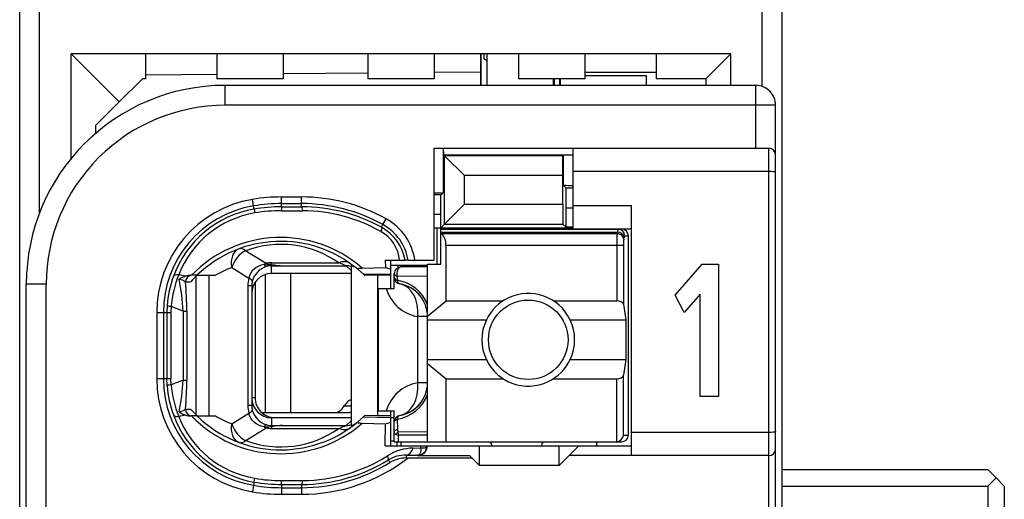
# Model space of a CAD drawing. Extents: x 0 to 188, y 0 to 176.
# Tile 6 of 35: x 0.5 to 15.35, y 46.3 to 53.54. Entities that reach past the tile are written whole.
import ezdxf

# ---------------------------------------------------------------- set-up
doc = ezdxf.new("R2010")
doc.units = 0
doc.header["$LTSCALE"] = 11.433915
doc.header["$MEASUREMENT"] = 0
doc.layers.get('0').update_dxf_attribs({"linetype": 'CONTINUOUS'})

msp = doc.modelspace()

# ---------------------------------------------------------------- linework, layer by layer
at = {"color": 7, "linetype": 'CONTINUOUS'}
for p, q in [((0.5001, 19.7018), (0.5001, 140.1005)), ((12.0002, 19.7018), (12.0002, 139.335)), ((0.8002, 50.6291), (0.8002, 56.4748)), ((11.7001, 52.5349), (11.7001, 54.5689)), ((1.2753, 51.4477), (1.2753, 53.0269)), ((2.0002, 52.3021), (1.2753, 53.0269)), ((11.2251, 53.0269), (1.2753, 53.0269)), ((2.4001, 53.0269), (2.4001, 52.6521)), ((3.4753, 53.0269), (3.4753, 52.6521)), ((4.4751, 53.0269), (4.4751, 52.6521)), ((5.7501, 53.0269), (5.7501, 52.6521)), ((6.7502, 53.0269), (6.7502, 52.6521)), ((7.4503, 53.0269), (7.4503, 52.5521)), ((7.4579, 52.5521), (7.4579, 53.0269)), ((7.5002, 53.0269), (7.5002, 52.9504)), ((7.5502, 52.5521), (7.5502, 53.0269)), ((8.0253, 53.0269), (8.0253, 52.6521)), ((9.025, 53.0269), (9.025, 52.6521)), ((10.1003, 53.0269), (10.1003, 52.6521)), ((10.8503, 52.6521), (11.2251, 53.0269)), ((11.2251, 52.5521), (11.2251, 53.0269)), ((7.5502, 52.9215), (7.5002, 52.9504)), ((5.7501, 52.7368), (4.4751, 52.7258)), ((7.4503, 52.752), (6.7502, 52.7458)), ((9.025, 52.752), (10.1003, 52.752)), ((2.0002, 52.3021), (2.3502, 52.6521)), ((2.4001, 52.6521), (2.3502, 52.6521)), ((3.4753, 52.7175), (2.4001, 52.7079)), ((4.4751, 52.6521), (3.4753, 52.6521)), ((6.7502, 52.6521), (5.7501, 52.6521)), ((9.025, 52.6521), (8.0253, 52.6521)), ((8.5503, 52.5521), (8.5503, 52.6521)), ((8.5603, 52.6521), (8.5603, 52.5521)), ((8.6426, 52.6521), (8.6426, 52.5521)), ((8.6502, 52.6521), (8.6502, 52.5521)), ((9.025, 52.7017), (9.95, 52.7017)), ((9.95, 52.7017), (9.95, 52.5521)), ((10.8503, 52.6521), (10.1003, 52.6521)), ((10.8503, 52.6521), (10.8503, 52.5521)), ((3.6, 52.2518), (3.6, 52.5521)), ((11.6002, 52.5521), (3.6, 52.5521)), ((11.6002, 51.602), (11.6002, 52.5521)), ((1.6501, 51.952), (2.0002, 52.3021)), ((11.9003, 52.2518), (3.6, 52.2518)), ((11.9003, 30.0522), (11.9003, 52.2518)), ((1.6501, 51.8315), (1.6501, 51.952)), ((6.7502, 49.9119), (6.7502, 51.602)), ((6.7502, 51.602), (11.8, 51.602)), ((6.8867, 51.602), (6.8867, 50.9316)), ((6.896, 51.5021), (6.8911, 51.602)), ((8.85, 50.3873), (8.85, 51.602)), ((11.8, 30.8371), (11.8, 51.602)), ((6.896, 51.5021), (6.9073, 51.4904)), ((6.896, 51.5021), (8.85, 51.5021)), ((6.9073, 50.4589), (6.9073, 51.4904)), ((6.9073, 51.4904), (7.2078, 51.19)), ((8.6929, 51.4904), (6.9073, 51.4904)), ((8.6926, 51.19), (8.6929, 51.4904)), ((8.6967, 51.4945), (8.6929, 51.4904)), ((8.6967, 51.4945), (8.6967, 51.0473)), ((11.8, 51.252), (8.85, 51.252)), ((7.2078, 50.7593), (7.2078, 51.19)), ((8.6926, 51.19), (7.2078, 51.19)), ((8.6926, 50.7593), (8.6926, 51.19)), ((8.7405, 51.0032), (8.6967, 51.0473)), ((8.7418, 50.7035), (8.7405, 51.0032)), ((8.7405, 51.0032), (8.85, 51.0032)), ((4.0279, 50.7324), (4.0114, 50.831)), ((4.4503, 50.7187), (4.4503, 50.8675)), ((4.4503, 50.8675), (4.75, 50.8675)), ((4.75, 50.7194), (4.75, 50.8675)), ((6.8567, 50.902), (6.7502, 50.902)), ((6.8501, 50.6022), (6.8515, 50.902)), ((6.8567, 50.902), (6.8867, 50.9316)), ((4.0362, 50.6842), (4.0279, 50.7324)), ((4.0362, 50.6836), (4.0451, 50.6264)), ((4.4503, 50.7676), (4.75, 50.7676)), ((4.4503, 50.7187), (4.75, 50.7194)), ((4.4503, 50.718), (4.451, 50.6601)), ((4.451, 50.6601), (4.7707, 50.6594)), ((6.8501, 50.4017), (7.2078, 50.7593)), ((7.2078, 50.7593), (8.6926, 50.7593)), ((8.6926, 50.7593), (8.6929, 50.4589)), ((8.7418, 50.41), (8.7418, 50.7035)), ((8.7418, 50.7035), (8.85, 50.7035)), ((8.85, 50.7366), (9.7251, 50.7366)), ((9.7251, 46.9621), (9.7251, 50.7366)), ((5.9792, 50.4493), (6.0278, 50.5368)), ((6.8501, 50.6022), (6.7502, 50.6022)), ((6.8501, 49.8519), (6.8501, 50.6022)), ((5.9575, 50.41), (5.9792, 50.4493)), ((6.7502, 50.4017), (8.85, 50.4017)), ((6.795, 49.8519), (6.795, 50.4017)), ((6.8501, 50.3818), (9.58, 50.3818)), ((6.9073, 50.4589), (8.6929, 50.4589)), ((8.7418, 50.41), (8.6929, 50.4589)), ((8.85, 50.41), (8.7418, 50.41)), ((8.85, 50.3873), (9.7251, 50.3873)), ((6.8501, 50.3377), (9.5143, 50.3377)), ((6.8601, 50.3156), (6.8501, 50.3239)), ((6.8601, 50.3156), (9.5108, 50.3156)), ((9.5108, 50.3156), (9.5143, 50.3377)), ((9.6104, 50.2288), (9.6138, 50.2508)), ((9.6238, 50.2818), (9.6803, 50.2818)), ((9.6803, 47.2722), (9.6803, 50.2818)), ((3.9101, 50.0565), (4.2157, 49.8657)), ((6.9301, 49.3007), (6.9301, 50.142)), ((6.9301, 50.142), (9.6059, 50.142)), ((9.5063, 50.142), (9.5063, 49.3007)), ((9.6059, 50.142), (9.6059, 49.2476)), ((6.014, 49.9119), (6.0151, 49.8023)), ((6.014, 49.9119), (6.312, 49.9119)), ((6.1001, 49.4867), (6.1001, 49.9119)), ((6.3127, 49.9119), (6.3138, 49.9119)), ((6.3599, 49.9119), (6.3141, 49.9119)), ((6.3602, 49.9119), (6.7502, 49.9119)), ((3.6979, 49.8023), (3.9552, 49.6411)), ((4.0069, 49.7506), (3.9838, 49.7168)), ((4.0355, 49.7796), (4.0069, 49.7506)), ((4.0686, 49.805), (4.0355, 49.7796)), ((4.1051, 49.825), (4.0686, 49.805)), ((4.144, 49.8395), (4.1051, 49.825)), ((4.185, 49.8498), (4.144, 49.8395)), ((4.185, 49.8498), (4.2911, 49.845)), ((4.2911, 49.845), (4.3001, 49.8485)), ((4.2911, 49.845), (4.2911, 49.8292)), ((4.3052, 49.843), (4.2911, 49.845)), ((4.3001, 49.8292), (4.2911, 49.8292)), ((4.3001, 49.8485), (4.3001, 49.8726)), ((4.3001, 49.8726), (5.3122, 49.8726)), ((4.3001, 49.712), (4.3001, 49.8292)), ((4.3001, 49.8292), (4.4699, 49.8285)), ((4.3052, 49.843), (4.3004, 49.8298)), ((4.4699, 49.8285), (5.4256, 49.8285)), ((5.5, 49.7596), (5.4256, 49.8285)), ((5.5, 49.8264), (5.5, 47.4204)), ((5.5989, 49.7754), (5.6837, 49.7003)), ((5.6671, 49.7947), (6.0151, 49.8023)), ((6.0151, 49.8023), (6.1001, 49.7775)), ((6.0995, 49.8367), (6.6503, 49.8367)), ((6.2045, 49.8367), (6.2045, 49.8009)), ((6.6503, 49.8119), (6.25, 49.8119)), ((6.6503, 47.1716), (6.6503, 49.8519)), ((6.6503, 49.8519), (6.8501, 49.8519)), ((10.3836, 49.3854), (10.7932, 49.855)), ((10.7932, 49.855), (11.0421, 49.855)), ((11.0421, 49.855), (11.0421, 47.8561)), ((3.0044, 49.6721), (2.8983, 49.6927)), ((3.1739, 49.6845), (3.0809, 49.6845)), ((3.1618, 47.574), (3.1618, 49.6721)), ((3.1742, 49.6845), (3.4519, 49.6845)), ((3.3561, 47.5616), (3.3561, 49.6845)), ((3.9663, 49.6797), (3.9552, 49.6411)), ((3.9838, 49.7168), (3.9663, 49.6797)), ((4.2036, 49.6962), (4.2036, 47.6119)), ((5.5, 49.712), (4.3001, 49.712)), ((4.5854, 49.712), (4.5854, 47.6119)), ((5.6837, 49.7003), (6.1001, 49.7093)), ((5.6837, 49.7003), (5.7002, 49.6845)), ((5.7005, 49.6838), (5.7046, 49.6803)), ((5.9, 49.6845), (5.7046, 49.6803)), ((5.9, 47.5616), (5.9, 49.6845)), ((6.1001, 49.6845), (5.9, 49.6845)), ((6.1501, 49.4867), (6.1501, 49.712)), ((6.1949, 49.6679), (6.1942, 49.6101)), ((6.6503, 49.6734), (6.1949, 49.6679)), ((0.6001, 32.7518), (0.6001, 49.5522)), ((0.9001, 49.5522), (0.6001, 49.5522)), ((0.9001, 42.8604), (0.9001, 49.5522)), ((3.0006, 49.5845), (3.0788, 49.5845)), ((3.9415, 49.526), (3.9415, 47.7201)), ((4, 49.526), (3.9415, 49.526)), ((4, 49.526), (4, 47.7201)), ((4.05, 49.577), (4.05, 47.8372)), ((5.9103, 47.6367), (5.9103, 49.4867)), ((5.9103, 49.4867), (6.1501, 49.4867)), ((10.5242, 49.125), (10.3836, 49.3854)), ((10.761, 49.3999), (10.5242, 49.125)), ((10.761, 47.8561), (10.761, 49.3999)), ((2.725, 49.2283), (2.7212, 49.1215)), ((2.7829, 49.2146), (2.7798, 49.1215)), ((2.9658, 49.1429), (2.7829, 49.2146)), ((6.6503, 49.0698), (6.9301, 49.3007)), ((6.9301, 49.3007), (7.792, 49.3007)), ((8.5482, 49.3007), (9.5063, 49.3007)), ((9.6059, 49.2476), (9.6417, 49.012)), ((2.5669, 49.1215), (2.5669, 48.1245)), ((2.5669, 49.1215), (2.7798, 49.1215)), ((2.6671, 49.1215), (2.6671, 48.1245)), ((2.7212, 49.1215), (2.7212, 48.1245)), ((2.7798, 49.1215), (2.7798, 48.1245)), ((2.9658, 49.1429), (2.9658, 48.1032)), ((2.9658, 49.1429), (3.0213, 49.1429)), ((3.0213, 49.1429), (3.0213, 48.1032)), ((6.5036, 48.0618), (6.5036, 49.0616)), ((6.6503, 49.0616), (6.5036, 49.0616)), ((6.6503, 49.012), (7.5381, 49.012)), ((8.8021, 49.012), (9.6417, 49.012)), ((9.6417, 49.012), (9.6417, 48.4118)), ((6.6503, 48.4118), (7.5381, 48.4118)), ((8.8021, 48.4118), (9.6417, 48.4118)), ((9.6417, 48.4118), (9.6059, 48.1762)), ((6.6503, 48.3539), (6.9301, 48.1232)), ((2.5669, 48.1245), (2.7798, 48.1245)), ((2.725, 48.0177), (2.7212, 48.1245)), ((2.7829, 48.0315), (2.7798, 48.1245)), ((6.9301, 47.1716), (6.9301, 48.1232)), ((6.9301, 48.1232), (7.792, 48.1232)), ((8.5482, 48.1232), (9.5063, 48.1232)), ((9.5063, 47.1716), (9.5063, 48.1232)), ((9.6059, 47.2722), (9.6059, 48.1762)), ((2.9658, 48.1032), (2.7829, 48.0315)), ((2.9658, 48.1032), (3.0213, 48.1032)), ((6.6503, 48.0618), (6.5036, 48.0618)), ((4.05, 47.8372), (4, 47.8372)), ((11.0421, 47.8561), (10.761, 47.8561)), ((4, 47.7201), (3.9415, 47.7201)), ((5.3942, 47.7118), (5.5, 47.7118)), ((3.0044, 47.574), (2.8983, 47.554)), ((3.0006, 47.6622), (3.0788, 47.6622)), ((3.1739, 47.5616), (3.0809, 47.5616)), ((3.1742, 47.5616), (3.4519, 47.5616)), ((3.6979, 47.4445), (3.9552, 47.605)), ((3.9663, 47.5664), (3.9552, 47.605)), ((3.9838, 47.5292), (3.9663, 47.5664)), ((4.0069, 47.4961), (3.9838, 47.5292)), ((4.1516, 47.6119), (5.4459, 47.6119)), ((4.3001, 47.5347), (4.3001, 47.4169)), ((5.5, 47.5347), (4.3001, 47.5347)), ((4.35, 47.5368), (5.5, 47.5368)), ((5.5989, 47.4706), (5.6837, 47.5464)), ((5.6837, 47.5464), (5.7002, 47.5616)), ((5.6837, 47.5464), (6.1001, 47.5375)), ((5.7005, 47.5623), (5.7046, 47.5664)), ((5.9, 47.5616), (5.7046, 47.5664)), ((6.1001, 47.5616), (5.9, 47.5616)), ((5.9103, 47.6367), (6.1501, 47.6367)), ((6.1001, 47.1117), (6.1001, 47.6367)), ((6.1001, 47.5368), (6.1501, 47.5368)), ((6.1501, 47.1716), (6.1501, 47.6367)), ((3.9101, 47.1895), (4.2157, 47.3811)), ((4.0355, 47.4665), (4.0069, 47.4961)), ((4.0686, 47.4417), (4.0355, 47.4665)), ((4.1051, 47.421), (4.0686, 47.4417)), ((4.144, 47.4066), (4.1051, 47.421)), ((4.185, 47.3969), (4.144, 47.4066)), ((4.185, 47.3969), (4.2911, 47.4011)), ((4.2911, 47.4011), (4.2911, 47.4169)), ((4.3001, 47.4169), (4.2911, 47.4169)), ((4.3052, 47.4031), (4.2911, 47.4011)), ((4.2911, 47.4011), (4.3001, 47.3983)), ((4.3001, 47.4169), (4.4699, 47.4183)), ((4.3001, 47.3983), (4.3001, 47.3735)), ((4.3001, 47.3735), (5.3122, 47.3735)), ((4.3052, 47.4031), (4.3004, 47.4162)), ((4.4699, 47.4183), (5.4256, 47.4183)), ((5.5, 47.4872), (5.4256, 47.4183)), ((5.6671, 47.452), (6.0151, 47.4438)), ((6.0119, 47.1117), (6.0151, 47.4438)), ((6.0151, 47.4438), (6.1001, 47.4686)), ((6.1942, 47.5134), (6.1966, 47.3632)), ((6.1501, 47.3177), (6.1515, 47.326)), ((6.1515, 47.326), (6.1549, 47.3335)), ((6.1549, 47.3335), (6.1604, 47.3411)), ((6.1604, 47.3411), (6.1677, 47.348)), ((6.1677, 47.348), (6.1808, 47.357)), ((6.1763, 47.2812), (6.2121, 47.2694)), ((6.1808, 47.357), (6.1966, 47.3632)), ((6.6503, 47.3232), (6.2056, 47.3184)), ((6.6503, 47.2736), (6.2121, 47.2694)), ((6.2135, 47.1716), (6.2121, 47.2694)), ((9.6059, 47.2722), (9.6803, 47.2722)), ((11.8, 47.3122), (9.7251, 47.3122)), ((6.0119, 47.1117), (9.7251, 47.1117)), ((6.1001, 47.1868), (6.1501, 47.1868)), ((6.1504, 47.1716), (9.58, 47.1716)), ((6.1953, 47.1117), (6.1953, 47.1716)), ((6.25, 47.1716), (6.25, 47.1117)), ((6.4361, 47.0765), (6.5511, 47.0779)), ((6.5511, 47.0779), (6.5518, 47.1117)), ((6.5511, 47.0779), (6.5515, 47.0552)), ((6.5511, 47.0779), (6.5918, 47.0779)), ((6.5918, 47.0779), (6.6083, 47.0807)), ((6.6083, 47.0807), (6.6217, 47.0848)), ((6.6217, 47.0848), (6.6324, 47.091)), ((6.6324, 47.091), (6.6396, 47.0979)), ((6.6396, 47.0979), (6.6438, 47.1117)), ((7.4351, 46.812), (7.4351, 47.1117)), ((7.6201, 47.122), (7.6201, 47.1117)), ((8.3701, 47.122), (8.3701, 47.1117)), ((8.6351, 46.812), (8.6351, 47.1117)), ((8.9351, 47.1117), (8.7852, 46.9621)), ((9.2, 47.1716), (9.2, 47.1117)), ((6.3306, 46.9704), (6.3306, 46.927)), ((6.3306, 46.9704), (6.5001, 46.9683)), ((6.3306, 46.927), (7.32, 46.927)), ((6.5091, 46.9697), (6.5001, 46.9683)), ((6.5001, 46.9683), (6.5001, 46.9621)), ((6.5001, 46.9621), (7.2853, 46.9621)), ((6.5246, 46.9766), (6.5091, 46.9697)), ((6.5363, 46.9904), (6.5246, 46.9766)), ((6.5449, 47.0097), (6.5363, 46.9904)), ((6.5501, 47.0338), (6.5449, 47.0097)), ((6.5515, 47.0552), (6.5501, 47.0338)), ((7.32, 46.927), (7.2853, 46.9621)), ((7.32, 46.927), (7.4351, 46.812)), ((8.6351, 46.812), (8.7852, 46.9621)), ((11.8, 46.9621), (8.7852, 46.9621)), ((6.0609, 46.8974), (6.0847, 46.8588)), ((8.6351, 46.812), (7.4351, 46.812)), ((12.0002, 46.752), (15.1001, 46.752)), ((15.2252, 46.6266), (15.1001, 46.752)), ((4.0279, 46.5143), (4.0114, 46.4158)), ((4.0362, 46.5625), (4.0279, 46.5143)), ((4.0362, 46.5625), (4.0451, 46.6204)), ((4.4503, 46.5281), (4.451, 46.5859)), ((4.4503, 46.5274), (4.4503, 46.3785)), ((4.4503, 46.5274), (4.75, 46.5274)), ((4.451, 46.5859), (4.7707, 46.5873)), ((4.75, 46.5274), (4.75, 46.3785)), ((12.0002, 46.5019), (15.1001, 46.5019)), ((15.1001, 46.5019), (15.2252, 46.6266)), ((15.1001, 46.5019), (15.1001, 45.9018)), ((15.3502, 46.5019), (15.2252, 46.6266)), ((15.3502, 46.5019), (15.3502, 45.9018)), ((4.4503, 46.4784), (4.75, 46.4784)), ((4.4503, 46.3785), (4.75, 46.3785))]:
    msp.add_line(p, q, dxfattribs=at)
for centre, radius, start, end in [((3.6004, 49.5518), 3.0003, 90.00667, 179.9933), ((11.6002, 52.252), 0.3001, 359.95047, 89.98941), ((3.5999, 49.552), 2.6997, 89.99617, 179.99706), ((4.3006, 49.1216), 1.7337, 99.60191, 180.00145), ((4.4518, 48.1926), 2.6749, 90.03264, 99.47747), ((4.7507, 48.2365), 2.6309, 60.96142, 90.01537), ((4.3006, 49.1219), 1.6335, 99.61053, 180.01154), ((4.2985, 49.1314), 1.5748, 99.59042, 160.00265), ((4.4498, 48.2169), 2.5507, 89.98957, 99.52108), ((4.4518, 48.195), 2.5237, 90.03493, 99.47987), ((4.4486, 48.2322), 2.4279, 89.94443, 99.56593), ((4.7503, 48.2363), 2.5313, 60.95639, 90.00679), ((4.7554, 48.229), 2.4904, 61.13747, 90.12303), ((4.7549, 48.2337), 2.4258, 60.57815, 89.62658), ((4.2955, 49.1476), 1.4998, 99.60945, 158.68576), ((5.6115, 49.7853), 0.859, 8.47124, 61.0171), ((5.674, 49.8591), 0.5585, 5.42011, 60.79984), ((5.6147, 49.7901), 0.7082, 9.898, 61.08365), ((5.6129, 49.7863), 0.7575, 9.54298, 61.08054), ((4.4373, 48.3841), 1.8714, 48.91849, 135.98338), ((4.437, 48.3855), 1.8116, 50.1067, 134.18944), ((12.4163, 50.1597), 2.91, 176.92816, 180.34842), ((10.2176, 50.1564), 0.6116, 173.20325, 181.35307), ((4.4371, 48.6382), 1.5131, 54.6651, 110.38495), ((6.2501, 49.7119), 0.1, 90.05364, 179.94636), ((4.3224, 49.1201), 1.6011, 159.9123, 176.12278), ((4.4848, 49.0569), 1.7092, 158.15961, 174.7066), ((0.0605, 49.0175), 2.908, 2.47062, 12.04741), ((3.0808, 49.4422), 0.2423, 89.99626, 108.39825), ((4.2867, 48.5225), 1.6084, 133.77871, 138.67586), ((6.1093, 49.0414), 0.5749, 19.76941, 81.50907), ((-1.9532, 49.1314), 4.9745, 0.13295, 5.22703), ((4.2903, 49.5261), 0.2903, 166.30412, 180.03116), ((6.6041, 49.6534), 0.6003, 196.11863, 260.35605), ((6.1503, 49.0618), 0.5001, 359.9751, 80.41822), ((6.1516, 49.0634), 0.4981, 40.1796, 60.37521), ((6.1429, 49.0581), 0.5081, 20.23408, 40.0002), ((8.172, 48.7119), 0.7013, 154.66616, 205.33384), ((8.171, 48.7119), 0.6988, 334.57, 25.43), ((4.2999, 48.1246), 1.733, 180.00114, 260.4177), ((4.3, 48.1243), 1.6328, 179.99205, 260.40939), ((4.3224, 48.126), 1.6011, 183.87718, 200.08783), ((4.474, 48.1875), 1.6983, 185.27078, 201.90161), ((0.0605, 48.2285), 2.908, 347.95259, 357.52938), ((-1.9375, 48.1147), 4.9588, 354.76471, 359.86716), ((6.6033, 47.471), 0.5992, 99.57838, 163.94694), ((6.1504, 48.0622), 0.5, 279.57031, 359.95955), ((4.3014, 47.8351), 0.3011, 179.85775, 269.74574), ((4.3502, 47.837), 0.3002, 179.95385, 269.97883), ((6.1084, 48.0831), 0.5762, 278.56495, 340.15657), ((6.1433, 48.0658), 0.5077, 319.99114, 339.77458), ((4.4248, 47.7195), 0.4834, 179.93239, 193.70329), ((4.2945, 47.7204), 0.2945, 180.06696, 193.59777), ((6.1516, 48.0607), 0.4981, 299.62437, 319.82008), ((4.2977, 48.1146), 1.574, 200.00811, 260.43607), ((4.2945, 48.0979), 1.4984, 201.28302, 260.42177), ((3.0882, 47.8491), 0.2876, 253.06274, 268.54496), ((4.437, 48.8614), 1.8707, 224.01178, 311.11605), ((4.4371, 48.8626), 1.8131, 225.85215, 309.84997), ((4.2317, 48.8821), 1.5336, 239.43661, 249.62968), ((4.3126, 47.7304), 0.3147, 194.58473, 252.6641), ((4.4372, 48.6078), 1.513, 249.61305, 305.3369), ((4.343, 46.9522), 0.4474, 95.50486, 106.58262), ((6.4511, 46.3248), 0.7519, 91.1465, 122.53283), ((6.5003, 47.1119), 0.1435, 269.9436, 359.92962), ((4.7499, 49.0117), 2.6332, 270.00232, 307.65437), ((4.7558, 49.0125), 2.4252, 270.3509, 302.16026), ((6.3202, 46.4746), 0.4959, 88.79152, 121.51952), ((4.7573, 49.0087), 2.4814, 269.83214, 301.69174), ((4.7502, 49.0096), 2.5312, 269.99699, 301.81778), ((4.4499, 48.9803), 2.4529, 260.29053, 270.01008), ((4.4525, 49.0108), 2.4249, 260.32816, 269.96322), ((4.4501, 48.9824), 2.6039, 260.30112, 270.00545)]:
    msp.add_arc(centre, radius, start, end, dxfattribs=at)
for points in [[(11.9003, 51.5021), (11.9003, 51.5572), (11.8555, 51.602), (11.8, 51.602)], [(8.85, 51.5), (8.799, 51.5), (8.7477, 51.4986), (8.6967, 51.4945)], [(8.6967, 51.0467), (8.7477, 51.0432), (8.799, 51.0411), (8.85, 51.0418)], [(6.7502, 50.9281), (6.7957, 50.9275), (6.8412, 50.9288), (6.8867, 50.9316)], [(4.7707, 50.6594), (4.7652, 50.6966), (4.7579, 50.718), (4.75, 50.7194)], [(9.5232, 50.3818), (9.5173, 50.368), (9.5143, 50.3528), (9.5149, 50.3377)], [(9.6238, 50.2818), (9.6238, 50.3369), (9.5793, 50.3818), (9.5242, 50.3818)], [(9.6803, 50.2818), (9.6803, 50.3369), (9.6355, 50.3818), (9.58, 50.3818)], [(6.9294, 50.142), (6.9325, 50.2074), (6.9077, 50.2708), (6.8608, 50.3163)], [(9.6104, 50.2288), (9.608, 50.275), (9.5642, 50.3135), (9.5108, 50.3156)], [(9.6138, 50.2508), (9.6114, 50.2977), (9.5676, 50.3356), (9.5143, 50.3377)], [(9.6228, 50.2818), (9.6169, 50.2729), (9.6142, 50.2619), (9.6145, 50.2508)], [(3.8054, 50.0834), (3.7175, 50.0503), (3.6731, 49.9346), (3.6979, 49.8023)], [(3.9101, 50.0565), (3.8168, 50.0145), (3.733, 49.9139), (3.6979, 49.8023)], [(3.9101, 50.0565), (3.8722, 50.0848), (3.8357, 50.0944), (3.8054, 50.0834)], [(5.4855, 49.8629), (5.4404, 49.8953), (5.3777, 49.8988), (5.3122, 49.8726)], [(3.6979, 49.8023), (3.6125, 49.7706), (3.5301, 49.7306), (3.4519, 49.6845)], [(4.2188, 49.8167), (4.1151, 49.7844), (4.0355, 49.7003), (4.008, 49.5949)], [(4.2157, 49.8657), (4.2053, 49.8608), (4.195, 49.8553), (4.185, 49.8498)], [(4.1857, 49.8498), (4.1919, 49.8347), (4.2036, 49.823), (4.2184, 49.8161)], [(4.2153, 49.8657), (4.2432, 49.8574), (4.2715, 49.8519), (4.3001, 49.8485)], [(4.3001, 49.8726), (4.2718, 49.8726), (4.2436, 49.8705), (4.2157, 49.8657)], [(4.2911, 49.8292), (4.2663, 49.8285), (4.2422, 49.8243), (4.2188, 49.8167)], [(4.3001, 49.8485), (4.3563, 49.8374), (4.4131, 49.8305), (4.4699, 49.8285)], [(4.3052, 49.843), (4.36, 49.8354), (4.4148, 49.8298), (4.4699, 49.8285)], [(5.4256, 49.8285), (5.3884, 49.8443), (5.3505, 49.8588), (5.3122, 49.8726)], [(5.5, 49.8195), (5.4759, 49.8257), (5.4508, 49.8285), (5.4256, 49.8285)], [(5.5782, 49.7926), (5.5558, 49.8112), (5.5286, 49.8223), (5.5, 49.8264)], [(2.8983, 49.6927), (2.8549, 49.6955), (2.8259, 49.6872), (2.8187, 49.67)], [(3.001, 49.5853), (2.972, 49.6045), (2.9393, 49.6183), (2.9045, 49.6238)], [(3.0044, 49.6721), (2.9692, 49.661), (2.9355, 49.6452), (2.9048, 49.6245)], [(3.0991, 49.6845), (3.0447, 49.6845), (3.0006, 49.6397), (3.0006, 49.5845)], [(3.9552, 49.6411), (3.9459, 49.6038), (3.9415, 49.5646), (3.9415, 49.526)], [(4.0083, 49.5949), (4.01, 49.6073), (3.9911, 49.6238), (3.9552, 49.6411)], [(4.3001, 49.712), (4.134, 49.7113), (4, 49.577), (4.0004, 49.4109)], [(6.1501, 49.712), (6.1501, 49.6941), (6.167, 49.6776), (6.1949, 49.6679)], [(6.1501, 49.6534), (6.1501, 49.6362), (6.1666, 49.6197), (6.1942, 49.6101)], [(6.1501, 49.6534), (6.1501, 49.63), (6.1584, 49.6073), (6.1739, 49.5887)], [(6.1942, 49.6101), (6.1994, 49.579), (6.2142, 49.5584), (6.2335, 49.5549)], [(6.1739, 49.5887), (6.1815, 49.5797), (6.1904, 49.5722), (6.2008, 49.5666)], [(6.2008, 49.5666), (6.2107, 49.5611), (6.2217, 49.557), (6.2335, 49.5549)], [(6.5036, 49.0616), (6.5249, 49.3138), (6.4088, 49.5253), (6.2335, 49.5549)], [(2.7247, 49.2276), (2.7433, 49.2201), (2.7629, 49.2166), (2.7829, 49.2153)], [(9.6059, 49.2476), (9.6014, 49.2779), (9.5584, 49.3007), (9.5063, 49.3007)], [(9.5063, 48.1232), (9.5584, 48.1232), (9.6014, 48.1459), (9.6059, 48.1762)], [(2.7829, 48.0308), (2.7629, 48.0301), (2.7433, 48.026), (2.7247, 48.0191)], [(6.2335, 47.5692), (6.4088, 47.5988), (6.5249, 47.8103), (6.5036, 48.0618)], [(5.2544, 47.6119), (5.3078, 47.614), (5.3584, 47.6498), (5.3942, 47.7118)], [(5.5004, 47.8062), (5.4594, 47.7938), (5.4218, 47.7601), (5.3942, 47.7118)], [(2.8187, 47.5761), (2.8259, 47.5588), (2.8549, 47.5513), (2.8983, 47.554)], [(2.9045, 47.6222), (2.9393, 47.6284), (2.972, 47.6415), (3.001, 47.6615)], [(2.9048, 47.6215), (2.9355, 47.6015), (2.9692, 47.585), (3.0044, 47.574)], [(3.0006, 47.6622), (3.0006, 47.6064), (3.0447, 47.5616), (3.0991, 47.5616)], [(3.0788, 47.6622), (3.1091, 47.6278), (3.1408, 47.594), (3.1739, 47.5623)], [(3.9552, 47.605), (3.9911, 47.6222), (4.01, 47.6388), (4.0083, 47.6512)], [(5.4459, 47.6119), (5.4642, 47.6126), (5.4824, 47.6174), (5.4997, 47.6257)], [(6.2335, 47.5692), (6.1852, 47.5609), (6.1501, 47.5189), (6.1501, 47.4706)], [(6.2335, 47.5692), (6.2142, 47.5657), (6.1994, 47.5444), (6.1942, 47.5134)], [(3.6979, 47.4445), (3.6731, 47.3115), (3.7175, 47.1957), (3.8054, 47.1633)], [(3.6979, 47.4445), (3.733, 47.3322), (3.8168, 47.2316), (3.9101, 47.1895)], [(4.185, 47.3969), (4.195, 47.3907), (4.2053, 47.3852), (4.2157, 47.3811)], [(4.2184, 47.43), (4.2036, 47.4238), (4.1919, 47.4114), (4.1857, 47.3962)], [(4.2157, 47.3811), (4.2436, 47.3763), (4.2718, 47.3735), (4.3001, 47.3735)], [(4.2188, 47.43), (4.2422, 47.4224), (4.2663, 47.4176), (4.2911, 47.4169)], [(4.4699, 47.4183), (4.4131, 47.4155), (4.3563, 47.4093), (4.3001, 47.3983)], [(4.4699, 47.4183), (4.4148, 47.4162), (4.36, 47.4114), (4.3052, 47.4031)], [(5.3122, 47.3735), (5.3505, 47.3873), (5.3884, 47.4024), (5.4256, 47.4183)], [(5.3122, 47.3735), (5.3777, 47.348), (5.4404, 47.3515), (5.4855, 47.3831)], [(5.4256, 47.4183), (5.4508, 47.4183), (5.4759, 47.421), (5.5, 47.4272)], [(5.5, 47.4204), (5.5286, 47.4238), (5.5558, 47.4355), (5.5782, 47.4534)], [(6.1942, 47.5134), (6.1666, 47.5037), (6.1501, 47.4879), (6.1501, 47.4706)], [(6.1501, 47.3177), (6.1494, 47.3004), (6.1601, 47.286), (6.1763, 47.2812)], [(6.2056, 47.3184), (6.1935, 47.308), (6.1835, 47.2956), (6.1763, 47.2812)], [(6.1966, 47.3632), (6.1956, 47.348), (6.1987, 47.3322), (6.2056, 47.3184)], [(6.2056, 47.3184), (6.2063, 47.3018), (6.2083, 47.2853), (6.2121, 47.2694)], [(9.5063, 47.1723), (9.559, 47.1778), (9.6007, 47.2192), (9.6062, 47.2722)], [(9.58, 47.1716), (9.6355, 47.1716), (9.6803, 47.2164), (9.6803, 47.2722)], [(3.8054, 47.1633), (3.8357, 47.1516), (3.8722, 47.1613), (3.9101, 47.1895)], [(6.3306, 46.9704), (6.3744, 46.9718), (6.4147, 47.0118), (6.4361, 47.0765)], [(7.6201, 47.122), (7.6201, 47.1496), (7.5977, 47.1716), (7.5702, 47.1716)], [(8.4201, 47.1716), (8.3925, 47.1716), (8.3701, 47.1496), (8.3701, 47.122)], [(6.3306, 46.927), (6.2438, 46.927), (6.1587, 46.9036), (6.0847, 46.8588)], [(11.8, 46.9621), (11.8555, 46.9621), (11.9003, 47.0069), (11.9003, 47.062)], [(4.0279, 46.5143), (4.1675, 46.4909), (4.3087, 46.4784), (4.4503, 46.4784)], [(4.75, 46.5274), (4.7579, 46.5281), (4.7652, 46.5494), (4.7707, 46.5873)]]:
    msp.add_open_spline(points, degree=3, dxfattribs=at)
for points, knots in [([(11.9003, 51.2389), (11.9, 51.2396), (11.8986, 51.2409), (11.8986, 51.2409), (11.8986, 51.2409), (11.8958, 51.2423), (11.8958, 51.2423), (11.8958, 51.2423), (11.8865, 51.2451), (11.8865, 51.2451), (11.8865, 51.2451), (11.8628, 51.2492), (11.8628, 51.2492), (11.8628, 51.2492), (11.8328, 51.2513), (11.8328, 51.2513), (11.8328, 51.2513), (11.8, 51.252), (11.8, 51.252)], [0, 0, 0, 0, 1, 1, 1, 2, 2, 2, 3, 3, 3, 4, 4, 4, 5, 5, 5, 6, 6, 6, 6]), ([(5.9575, 50.41), (5.9586, 50.4086), (5.9603, 50.4038), (5.9603, 50.4038), (5.9603, 50.4038), (5.9603, 50.3969), (5.9603, 50.3969), (5.9603, 50.3969), (5.9568, 50.3783), (5.9568, 50.3783), (5.9568, 50.3783), (5.9465, 50.3466), (5.9465, 50.3466)], [0, 0, 0, 0, 1, 1, 1, 2, 2, 2, 3, 3, 3, 4, 4, 4, 4]), ([(5.5989, 49.7754), (5.5989, 49.7754), (5.5961, 49.7789), (5.5961, 49.7789), (5.5958, 49.7809), (5.5961, 49.7823), (5.5961, 49.7823), (5.5968, 49.783), (5.5989, 49.7851), (5.5989, 49.7851), (5.5989, 49.7851), (5.6041, 49.7878), (5.6041, 49.7878), (5.6041, 49.7878), (5.6196, 49.7913), (5.6196, 49.7913), (5.6196, 49.7913), (5.634, 49.7926), (5.634, 49.7926), (5.634, 49.7926), (5.6671, 49.7947), (5.6671, 49.7947)], [0, 0, 0, 0, 1, 1, 1, 2, 2, 2, 3, 3, 3, 4, 4, 4, 5, 5, 5, 6, 6, 6, 7, 7, 7, 7]), ([(6.25, 49.8119), (6.2162, 49.8119), (6.1887, 49.7671), (6.1887, 49.712), (6.1887, 49.6969), (6.1908, 49.6817), (6.1949, 49.6679)], [0, 0, 0, 0, 1, 1, 1, 2, 2, 2, 2]), ([(8.8021, 49.012), (8.6364, 49.3606), (8.2192, 49.5094), (7.8702, 49.3441), (7.7245, 49.2745), (7.6074, 49.1574), (7.5381, 49.012)], [0, 0, 0, 0, 1, 1, 1, 2, 2, 2, 2]), ([(8.7701, 48.7123), (8.7701, 49.043), (8.5014, 49.3117), (8.1703, 49.3117), (7.8389, 49.3117), (7.5702, 49.043), (7.5702, 48.7123), (7.5702, 48.3808), (7.8389, 48.1121), (8.1703, 48.1121), (8.5014, 48.1121), (8.7701, 48.3808), (8.7701, 48.7123), (8.7701, 48.7123), (8.7701, 48.7123), (8.7701, 48.7123)], [0, 0, 0, 0, 1, 1, 1, 2, 2, 2, 3, 3, 3, 4, 4, 4, 5, 5, 5, 5]), ([(7.5381, 48.4118), (7.7038, 48.0632), (8.121, 47.9144), (8.47, 48.0797), (8.6158, 48.1493), (8.7329, 48.2665), (8.8021, 48.4118)], [0, 0, 0, 0, 1, 1, 1, 2, 2, 2, 2]), ([(5.5989, 47.4706), (5.5989, 47.4706), (5.5961, 47.4672), (5.5961, 47.4672), (5.5958, 47.4658), (5.5961, 47.4638), (5.5961, 47.4638), (5.5968, 47.4631), (5.5989, 47.461), (5.5989, 47.461), (5.5989, 47.461), (5.6041, 47.4589), (5.6041, 47.4589), (5.6041, 47.4589), (5.6196, 47.4555), (5.6196, 47.4555), (5.6196, 47.4555), (5.634, 47.4534), (5.634, 47.4534), (5.634, 47.4534), (5.6671, 47.452), (5.6671, 47.452)], [0, 0, 0, 0, 1, 1, 1, 2, 2, 2, 3, 3, 3, 4, 4, 4, 5, 5, 5, 6, 6, 6, 7, 7, 7, 7]), ([(11.9003, 47.3252), (11.9, 47.3246), (11.8986, 47.3225), (11.8986, 47.3225), (11.8986, 47.3225), (11.8958, 47.3211), (11.8958, 47.3211), (11.8958, 47.3211), (11.8865, 47.3184), (11.8865, 47.3184), (11.8865, 47.3184), (11.8628, 47.3149), (11.8628, 47.3149), (11.8628, 47.3149), (11.8328, 47.3129), (11.8328, 47.3129), (11.8328, 47.3129), (11.8, 47.3122), (11.8, 47.3122)], [0, 0, 0, 0, 1, 1, 1, 2, 2, 2, 3, 3, 3, 4, 4, 4, 5, 5, 5, 6, 6, 6, 6]), ([(6.5001, 46.9621), (6.5814, 46.9621), (6.6476, 47.0283), (6.6476, 47.1096), (6.6476, 47.1103), (6.6476, 47.111), (6.6476, 47.1117)], [0, 0, 0, 0, 1, 1, 1, 2, 2, 2, 2]), ([(6.0609, 46.8974), (6.0619, 46.8987), (6.0633, 46.9029), (6.0633, 46.9029), (6.0633, 46.9029), (6.063, 46.9098), (6.063, 46.9098), (6.063, 46.9098), (6.0585, 46.9284), (6.0585, 46.9284), (6.0585, 46.9284), (6.0468, 46.9594), (6.0468, 46.9594)], [0, 0, 0, 0, 1, 1, 1, 2, 2, 2, 3, 3, 3, 4, 4, 4, 4])]:
    msp.add_open_spline(points, degree=3, knots=knots, dxfattribs=at)

doc.saveas('drawing.dxf')
